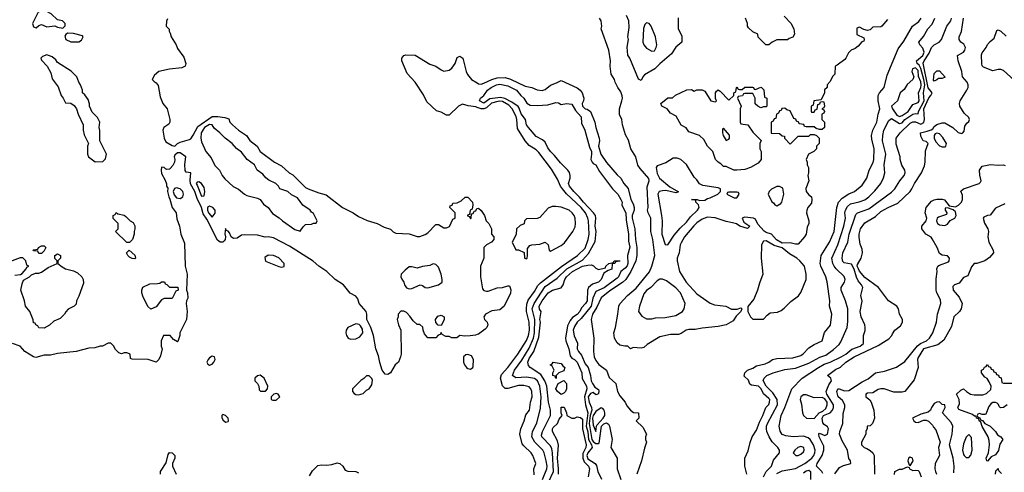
# Model space of a CAD drawing. Header units: inches. Extents: x 1793402 to 1900366, y 320852 to 470679.
# Tile 96 of 256: x 1866566 to 1873957, y 361025 to 364418. Entities that reach past the tile are written whole.
import ezdxf

# ---------------------------------------------------------------- set-up
doc = ezdxf.new("R2010")
doc.units = ezdxf.units.IN
doc.header["$MEASUREMENT"] = 0
doc.layers.add('B8366', color=7, linetype='Continuous')
doc.layers.add('B8376', color=7, linetype='Continuous')

msp = doc.modelspace()

# ---------------------------------------------------------------- linework, layer by layer
at = {"layer": 'B8366', "color": 4}
for points, elevation in [([(1866730, 364482), (1866705.4, 364474.6), (1866661, 364390), (1866670, 364364.7), (1866690, 364358), (1866710, 364374), (1866730, 364382), (1866770, 364364.7), (1866830, 364372), (1866850, 364362), (1866890, 364354), (1866907.3, 364372.7), (1866908, 364390), (1866886, 364410), (1866850, 364418), (1866802, 364462), (1866770, 364479)], 208), ([(1866923.6, 364316.4), (1866911.6, 364308.4), (1866905.4, 364294.6), (1866912, 364270), (1866950, 364251.3), (1867010, 364251), (1867030, 364264.7), (1867042, 364290), (1867036, 364296), (1866970, 364314)], 208), ([(1866770, 364154), (1866736.9, 364143.1), (1866724.7, 364130), (1866730, 364114), (1866772, 364070), (1866799.6, 364019.6), (1866810, 363974), (1866855.3, 363915.3), (1866876, 363850), (1866892, 363830), (1866910, 363794), (1866950, 363792), (1866974.4, 363774.4), (1866991.3, 363750), (1867004.7, 363710), (1867042, 363630), (1867042, 363590), (1867050, 363554), (1867082, 363490), (1867074, 363470), (1867074, 363410), (1867082, 363390), (1867132.7, 363352.7), (1867190, 363354), (1867210, 363374), (1867218, 363410), (1867166, 363510), (1867168.4, 363588.4), (1867162, 363610), (1867166, 363650), (1867150, 363686), (1867110, 363726), (1867088.9, 363768.9), (1867088.4, 363788.4), (1867079, 363819), (1867054.6, 363854.6), (1867038, 363870), (1867038, 363890), (1867022, 363930), (1867009.3, 363949.3), (1866995.3, 363990), (1866952.5, 364032.5), (1866850, 364098), (1866836.5, 364116.5), (1866810, 364139)], 208), ([(1867990, 363633), (1867954, 363610), (1867928.7, 363570), (1867925.5, 363530), (1867930, 363502), (1867962.8, 363430), (1868003.5, 363383.5), (1868030, 363324.7), (1868066, 363290), (1868086, 363250), (1868105.2, 363225.2), (1868167.5, 363167.5), (1868207.1, 363147.1), (1868252, 363110), (1868270, 363101), (1868350, 363081), (1868370.8, 363070.8), (1868395.3, 363035.3), (1868430.7, 363010.7), (1868464.5, 362964.5), (1868513.7, 362933.7), (1868538, 362910), (1868630, 362846), (1868670, 362832), (1868693.6, 362866.4), (1868710, 362882), (1868755.3, 362884.7), (1868770, 362892), (1868790, 362894), (1868798, 362910), (1868770, 362966), (1868755.3, 362975.3), (1868746, 362990), (1868690, 363028), (1868650, 363082), (1868606.3, 363106.3), (1868578, 363130), (1868518, 363150), (1868508.7, 363170), (1868488.7, 363190), (1868435.5, 363215.5), (1868412.5, 363232.5), (1868390, 363259), (1868349, 363290), (1868329.2, 363330), (1868273.2, 363370), (1868230, 363425.2), (1868193.4, 363453.4), (1868161.2, 363490), (1868109, 363530), (1868069, 363570), (1868025.1, 363605.1), (1868009.3, 363629.3)], 208), ([(1867743.4, 363156.6), (1867726.8, 363153.2), (1867717.3, 363130), (1867724.5, 363104.5), (1867741.7, 363081.7), (1867770, 363077.1), (1867790, 363091), (1867794.8, 363110), (1867790.7, 363130.7), (1867770, 363151.3)], 204), ([(1867910, 363203.6), (1867899.1, 363200.9), (1867889.1, 363190), (1867897.8, 363177.8), (1867930, 363096.3), (1867950, 363098), (1867955.6, 363130), (1867950, 363160.9), (1867930, 363191.1)], 208), ([(1867990, 363020.5), (1867975.5, 363010), (1867976, 362990), (1867983.6, 362970), (1868010, 362938.8), (1868032.5, 362967.5), (1868033.5, 362990), (1868016.2, 363010)], 208), ([(1867390, 362748), (1867368.9, 362748.9), (1867286, 362830), (1867306, 362850), (1867306, 362890), (1867268.4, 362928.4), (1867268, 362950), (1867282, 362958), (1867290, 362974), (1867302, 362962), (1867350, 362952), (1867363.6, 362943.6), (1867394, 362910), (1867416.9, 362896.9), (1867430, 362874), (1867431.1, 362851.1), (1867424.7, 362830), (1867424.7, 362810), (1867411.3, 362770)], 204), ([(1866710, 362666), (1866702, 362682), (1866670, 362686), (1866666, 362690), (1866670, 362694), (1866702, 362698), (1866706, 362710), (1866730, 362722), (1866750, 362722), (1866762, 362710), (1866750, 362686), (1866730, 362666)], 204), ([(1866750, 362106), (1866708.4, 362108.4), (1866702, 362122), (1866686, 362130), (1866682, 362142), (1866670, 362146), (1866667.3, 362167.3), (1866642, 362230), (1866608.7, 362270), (1866602, 362310), (1866575.3, 362390), (1866583.1, 362436.9), (1866595.3, 362464.7), (1866638, 362490), (1866654, 362506), (1866683.1, 362516.9), (1866710, 362518), (1866730, 362526), (1866780.2, 362559.8), (1866846, 362590), (1866846, 362610), (1866828.9, 362628.9), (1866828.7, 362650), (1866850, 362662), (1866872, 362650), (1866872, 362630), (1866852, 362610), (1866852, 362590), (1866884.5, 362564.5), (1866910, 362551.3), (1866970, 362534.8), (1866999.8, 362519.8), (1867031, 362490), (1867041, 362470), (1867043.6, 362443.6), (1867010, 362346), (1866992, 362310), (1866990, 362286), (1866974, 362270), (1866930, 362248), (1866911.1, 362228.9), (1866902, 362210), (1866870, 362178), (1866822, 362158), (1866790, 362128)], 204), ([(1867430, 362626), (1867410, 362628), (1867390, 362638), (1867378, 362650), (1867368, 362670), (1867388.4, 362691.6), (1867430, 362654), (1867434, 362630)], 204), ([(1868430, 362654), (1868405.1, 362634.9), (1868410, 362609.1), (1868510, 362567.8), (1868530, 362562.6), (1868550, 362568.8), (1868551.1, 362590), (1868510, 362634), (1868470, 362649.7)], 204), ([(1869670, 362588.7), (1869643.5, 362576.5), (1869590, 362569), (1869550, 362555.1), (1869510, 362566.3), (1869490, 362566), (1869458.4, 362541.6), (1869430.4, 362510), (1869427.3, 362490), (1869433.5, 362473.5), (1869450, 362450.7), (1869454.9, 362430), (1869470, 362408.8), (1869490, 362401.5), (1869510, 362402.3), (1869570.7, 362430.7), (1869590, 362426), (1869610, 362411), (1869630, 362407.7), (1869710, 362430.7), (1869736, 362450), (1869738, 362470), (1869729.4, 362510), (1869710, 362562), (1869690, 362584)], 208), ([(1867550, 362248), (1867528.4, 362268.4), (1867490, 362346), (1867482, 362370), (1867482, 362390), (1867490, 362412), (1867543.1, 362436.9), (1867600.4, 362439.6), (1867616.4, 362443.6), (1867630, 362454), (1867652.7, 362452.7), (1867658, 362438), (1867670, 362434), (1867690, 362414), (1867752.7, 362412.7), (1867754, 362390), (1867738, 362382), (1867711.1, 362328.9), (1867650, 362328), (1867630, 362318), (1867590, 362266)], 204), ([(1869730, 362126), (1869707.3, 362127.3), (1869688.4, 362148.4), (1869686, 362170), (1869704.7, 362195.3), (1869730, 362202), (1869752, 362190), (1869751.6, 362168.4)], 204), ([(1869090, 362137.4), (1869028.7, 362111.3), (1869017.2, 362090), (1869014, 362070), (1869018, 362050), (1869030.2, 362030.2), (1869050, 362022.3), (1869090, 362024.6), (1869119.8, 362040.2), (1869142.4, 362070), (1869138.5, 362098.5), (1869123.8, 362123.8), (1869113, 362133)], 204), ([(1868010, 361895.4), (1867990, 361884.2), (1867979.6, 361870), (1867970.3, 361850), (1867976.7, 361836.7), (1867990, 361827.9), (1868010, 361835.3), (1868023.1, 361850), (1868032.2, 361870), (1868029, 361890)], 204), ([(1869930, 361909.2), (1869914.8, 361905.2), (1869898, 361890), (1869898, 361850), (1869905.5, 361830), (1869920.5, 361810), (1869930, 361803.1), (1869950, 361799.5), (1869966.6, 361810), (1869970, 361818), (1869971.1, 361871.1), (1869957.2, 361897.2)], 204), ([(1868370, 361754), (1868350, 361748), (1868332, 361730), (1868332, 361710), (1868352, 361690), (1868362, 361670), (1868363.6, 361643.6), (1868372.7, 361632.7), (1868410, 361634), (1868426, 361650), (1868428, 361670), (1868402, 361730)], 204), ([(1869190, 361748), (1869170, 361748), (1869150, 361728), (1869125.4, 361714.6), (1869064.7, 361650), (1869064.7, 361630), (1869075.3, 361615.3), (1869090, 361607.3), (1869110, 361606.8), (1869143.1, 361616.9), (1869170, 361642), (1869190, 361652), (1869210, 361682), (1869214.8, 361714.8), (1869210, 361728)], 204), ([(1868490, 361615.3), (1868474, 361610), (1868454, 361590), (1868454, 361570), (1868464.7, 361564.7), (1868490, 361564.7), (1868518, 361590), (1868506, 361610)], 204), ([(1868090, 361459.5), (1868083.7, 361450), (1868083.6, 361436.4), (1868090, 361418), (1868110, 361402), (1868130, 361406.7), (1868133.3, 361410), (1868129.4, 361430), (1868110, 361451.6)], 204)]:
    msp.add_lwpolyline(points, close=True, dxfattribs=dict(at, elevation=elevation))
for points, elevation in [([(1867675.3, 364424.7), (1867667.3, 364407.3), (1867666, 364370), (1867688, 364348), (1867688, 364332), (1867696.4, 364316.4), (1867702, 364290), (1867739, 364230), (1867750, 364202), (1867797.5, 364137.5), (1867814, 364090), (1867808.7, 364070), (1867783.7, 364056.3), (1867690, 364048.5), (1867611.1, 364028.9), (1867578.3, 364001.7), (1867561.2, 363970), (1867574, 363954), (1867590, 363945.6), (1867604, 363924), (1867621, 363841), (1867640.5, 363790), (1867671.9, 363750), (1867692.8, 363670), (1867693.6, 363650), (1867685.6, 363634.4), (1867648.7, 363610), (1867639, 363590), (1867649.2, 363530), (1867662.9, 363502.9), (1867710, 363475.1), (1867730, 363469), (1867751, 363490), (1867770, 363500.9), (1867841.1, 363518.9), (1867850, 363524.5), (1867868.1, 363551.9), (1867902, 363618), (1868010, 363693.3), (1868052.9, 363692.9), (1868104.8, 363684.8), (1868134.6, 363674.6), (1868142, 363650), (1868162, 363630), (1868208.7, 363590), (1868269.1, 363549.1), (1868292.5, 363512.5), (1868348.7, 363470), (1868370, 363429), (1868479, 363350), (1868530, 363322.7), (1868589, 363270), (1868615.6, 363255.6), (1868710, 363161.2), (1868730, 363149.3), (1868810, 363121.2), (1868866.3, 363106.3), (1868988.7, 363010), (1869068, 362970), (1869110, 362942), (1869173.2, 362913.2), (1869250, 362889.2), (1869302, 362862), (1869348.9, 362848.9), (1869370, 362828), (1869390, 362818), (1869490, 362814), (1869550, 362794), (1869570, 362793.2), (1869610, 362807.3), (1869630, 362819.3), (1869690, 362882), (1869710, 362882), (1869750, 362858), (1869770, 362858), (1869791.3, 362868.7), (1869818, 362922), (1869834, 362930), (1869834, 362970), (1869794, 363010), (1869798, 363022), (1869812.7, 363027.3), (1869818, 363042), (1869850, 363046), (1869879.8, 363060.2), (1869910, 363088), (1869930, 363088), (1869966, 363050), (1869968, 363030), (1869962, 362998), (1869946, 362990), (1869942, 362958), (1869927.3, 362952.7), (1869927.3, 362947.3), (1869942, 362942), (1869950, 362926), (1869954, 362930), (1869958, 362962), (1869970, 362966), (1869978, 362982), (1869990, 362986), (1869998, 363002), (1870000, 363002.7)], 204), ([(1870000, 363761.1), (1869990, 363764.8), (1869932.4, 363772.4), (1869890, 363786), (1869860.5, 363770), (1869790, 363703.7), (1869777.5, 363702.5), (1869770, 363702), (1869730, 363724.2), (1869694, 363734), (1869622, 363802), (1869596.1, 363856.1), (1869533.2, 363950), (1869474.2, 364014.2), (1869434.5, 364110), (1869435.1, 364130), (1869449, 364150), (1869465.1, 364154.9), (1869533.2, 364153.2), (1869644.9, 364084.9), (1869690, 364070.4), (1869730, 364041.6), (1869750, 364032.7), (1869790, 364040.4), (1869810, 364054.9), (1869835.1, 364090), (1869850, 364134), (1869870, 364144), (1869892.7, 364130), (1869917.6, 364030), (1869927.7, 364007.8), (1869957.1, 363970), (1870000, 363944)], 196), ([(1870000, 362057), (1869987.3, 362052.7), (1869947.5, 362047.5), (1869906, 362046), (1869869.4, 362050.6), (1869847.3, 362032.7), (1869810, 362032), (1869790, 362042), (1869763.6, 362043.6), (1869738, 362058), (1869730, 362074), (1869722, 362058), (1869707.3, 362052.7), (1869690, 362034), (1869630, 362034), (1869603.6, 362063.6), (1869594, 362090), (1869592.7, 362112.7), (1869570, 362134), (1869550, 362134), (1869519.6, 362159.6), (1869495.3, 362195.3), (1869470, 362222), (1869450, 362232), (1869427.3, 362232.7), (1869406, 362210), (1869406, 362190), (1869398, 362170), (1869408, 362130), (1869428, 362090), (1869428.7, 361910), (1869424, 361890), (1869409, 361850), (1869384, 361830), (1869350, 361772), (1869330, 361758), (1869310, 361761), (1869286.8, 361790), (1869268, 361848), (1869258.4, 361898.4), (1869239.1, 361950), (1869221, 362050), (1869201, 362110), (1869171, 362170), (1869171, 362210), (1869166, 362230), (1869114.8, 362290), (1869104.9, 362324.9), (1869090, 362344.7), (1869047.3, 362367.3), (1868996, 362430), (1868934.8, 362470), (1868870, 362530.7), (1868810.5, 362570.5), (1868767.9, 362607.9), (1868590, 362720.7), (1868470, 362782.8), (1868430, 362790.8), (1868407.1, 362787.1), (1868350, 362802), (1868250, 362804.7), (1868230, 362802), (1868199, 362781), (1868170, 362778), (1868152, 362790), (1868139.8, 362819.8), (1868130, 362834), (1868118, 362838), (1868110, 362854), (1868106.6, 362813.4), (1868109.6, 362790), (1868107, 362770), (1868100.7, 362759.3), (1868090, 362750.6), (1868070, 362750.4), (1868050, 362764.2), (1867970, 362923.1), (1867943, 362963), (1867930.1, 363010.1), (1867898.3, 363078.3), (1867880.2, 363130), (1867847.6, 363187.6), (1867844.8, 363215.2), (1867851.3, 363270), (1867816, 363276), (1867807.5, 363287.5), (1867806.4, 363333.6), (1867814, 363390), (1867770, 363421), (1867750, 363421), (1867730, 363402), (1867725.2, 363390), (1867729.4, 363370), (1867727.3, 363350), (1867714.6, 363325.4), (1867696.3, 363303.7), (1867690, 363297.3), (1867670, 363296), (1867659.6, 363299.6), (1867650, 363311.3), (1867630, 363312), (1867628, 363290), (1867630, 363266), (1867656.4, 363216.4), (1867667.3, 363187.3), (1867668, 363170), (1867676.4, 363156.4), (1867675.3, 363130), (1867684, 363090), (1867693.2, 363073.2), (1867709, 363010), (1867739, 362970), (1867744.7, 362924.7), (1867764, 362870), (1867774, 362810), (1867803.1, 362743.1), (1867808.7, 362570), (1867822, 362510), (1867818, 362390), (1867826, 362370), (1867828, 362330), (1867818, 362310), (1867815.3, 362290), (1867822, 362230), (1867818, 362170), (1867768.9, 362071.1), (1867768.4, 362051.6), (1867753.6, 362006.4), (1867750, 362002), (1867719.6, 362019.6), (1867694, 362050), (1867646, 362050), (1867628, 362010), (1867628.4, 361971.6), (1867634, 361950), (1867622, 361898), (1867610, 361872), (1867590, 361852), (1867530, 361872), (1867410, 361874), (1867398, 361878), (1867394, 361910), (1867390, 361914), (1867370, 361922), (1867350, 361922), (1867330, 361914), (1867310, 361922), (1867285.4, 361945.4), (1867270, 361974), (1867250, 361992), (1867230, 361992), (1867188.4, 361971.6), (1867170, 361971.3), (1867130, 361958), (1867084.7, 361955.3), (1866990, 361931.3), (1866850, 361916), (1866796.5, 361903.5), (1866750, 361902.8), (1866686.4, 361886.4), (1866670, 361891.3), (1866604.7, 361930), (1866570, 361970.8), (1866511.3, 361991.3)], 204), ([(1866530, 362502), (1866571.6, 362508.4), (1866583.6, 362516.4), (1866614, 362550), (1866618, 362562), (1866634, 362570), (1866618, 362578), (1866611.6, 362611.6), (1866590, 362634), (1866570, 362632), (1866490, 362602)], 204), ([(1867622, 361010), (1867622, 361030), (1867664.7, 361095.3), (1867680.4, 361159.6), (1867690, 361174), (1867710, 361172), (1867731.3, 361150), (1867731.3, 361130), (1867712, 361090), (1867712, 361070), (1867741, 361010)], 196), ([(1868740.4, 360999.6), (1868763.1, 361036.9), (1868804.7, 361075.3), (1868830, 361081), (1868870, 361078.8), (1868910, 361082.8), (1868950, 361096), (1868970, 361091.3), (1868992, 361070), (1869010, 361042), (1869030, 361034), (1869090, 361032), (1869110, 361022)], 196)]:
    msp.add_lwpolyline(points, dxfattribs=dict(at, elevation=elevation))
at = {"layer": 'B8376', "color": 4}
for points, elevation in [([(1873080.2, 364419.8), (1873038, 364370), (1873030, 364364.7), (1872970, 364362), (1872950, 364342), (1872930, 364338), (1872903.6, 364343.6), (1872870, 364362), (1872850, 364354), (1872850, 364306), (1872902, 364282), (1872906, 364270), (1872902, 364258), (1872887.3, 364252.7), (1872860.4, 364219.6), (1872838, 364202), (1872808, 364190), (1872788, 364170), (1872768, 364130), (1872759, 364121), (1872703.1, 364076.9), (1872688, 364070), (1872686, 364010), (1872668.4, 363991.6), (1872650, 363954), (1872626, 363930), (1872626, 363910), (1872608.4, 363891.6), (1872608, 363870), (1872582, 363818), (1872526, 363810), (1872522, 363778), (1872506, 363770), (1872506, 363730), (1872510, 363726), (1872530, 363726), (1872538, 363742), (1872552.7, 363747.3), (1872558, 363782), (1872572.7, 363787.3), (1872578, 363802), (1872590, 363806), (1872602, 363802), (1872606, 363770), (1872602, 363758), (1872586, 363750), (1872602, 363742), (1872606, 363730), (1872602, 363718), (1872586, 363710), (1872586, 363670), (1872606, 363650), (1872606, 363610), (1872590, 363594), (1872570, 363594), (1872543.6, 363603.6), (1872530, 363614), (1872470, 363614), (1872458, 363618), (1872452.7, 363632.7), (1872418, 363638), (1872414, 363650), (1872398, 363658), (1872392, 363672), (1872378, 363678), (1872350, 363734), (1872323.6, 363743.6), (1872310, 363754), (1872287.3, 363752.7), (1872282, 363738), (1872270, 363734), (1872262, 363718), (1872246, 363710), (1872242, 363678), (1872230, 363674), (1872222, 363658), (1872206, 363650), (1872207.3, 363567.3), (1872270, 363566), (1872288.4, 363548.4), (1872306, 363546), (1872308, 363530), (1872350, 363486), (1872410, 363546), (1872490, 363546), (1872502, 363558), (1872530, 363558), (1872546, 363550), (1872566, 363530), (1872566, 363490), (1872546, 363470), (1872546, 363450), (1872526, 363430), (1872486, 363410), (1872468.7, 363370), (1872478, 363350), (1872478, 363330), (1872488, 363310), (1872488, 363270), (1872482, 363250), (1872489, 363210), (1872467.2, 363152.8), (1872469.3, 363130.7), (1872490, 363104), (1872508.7, 363090), (1872512.7, 363070), (1872510, 363042), (1872481.2, 363010), (1872475.1, 362990), (1872472.3, 362970), (1872489, 362910), (1872489, 362890), (1872478, 362862), (1872469.4, 362810), (1872458, 362790), (1872410, 362736.3), (1872390, 362734.4), (1872350, 362746), (1872290, 362743.8), (1872247.2, 362767.2), (1872210, 362810.6), (1872170, 362822.8), (1872153.2, 362833.2), (1872106, 362886), (1872090, 362922), (1872074, 362930), (1872010, 362938), (1871989.1, 362930.9), (1872001.2, 362901.2), (1872046, 362870), (1872030, 362854), (1871972, 362870), (1871946.6, 362886.6), (1871916.5, 362896.5), (1871870, 362904.6), (1871787.6, 362932.4), (1871730, 362938), (1871690, 362923), (1871650, 362894.9), (1871627.3, 362872.7), (1871556.2, 362790), (1871530, 362746), (1871523.6, 362730), (1871516.2, 362670), (1871502, 362630), (1871502, 362610), (1871518, 362530), (1871569.4, 362450), (1871650, 362362.7), (1871750, 362293.2), (1871780.9, 362280.9), (1871866, 362270), (1871910, 362248), (1871952, 362248), (1871978, 362258), (1871986, 362250), (1871978, 362230), (1871943.1, 362196.9), (1871920.4, 362159.6), (1871870, 362131.3), (1871810, 362118), (1871690, 362106.8), (1871635.3, 362095.3), (1871590, 362094.8), (1871568, 362090), (1871530, 362064.7), (1871510, 362058), (1871450, 362058.8), (1871370, 362040.7), (1871276.5, 361983.5), (1871250, 361961), (1871230, 361956), (1871170, 361961), (1871150, 361952), (1871130, 361972), (1871108.7, 361971.3), (1871070, 361978.8), (1871050, 361996), (1871030.5, 362030.5), (1871026, 362070), (1871038, 362110), (1871056.5, 362210), (1871062.6, 362270), (1871070, 362289.2), (1871128.2, 362350), (1871194.4, 362405.6), (1871292.7, 362527.2), (1871312.2, 362570), (1871333.1, 362650), (1871319.5, 362770), (1871303.7, 362830), (1871304.4, 362930), (1871284, 362970), (1871279.3, 362990), (1871283.7, 363010), (1871275.8, 363164.2), (1871290.7, 363210), (1871287.9, 363227.9), (1871222.3, 363302.3), (1871206.9, 363326.9), (1871190.4, 363390.4), (1871153.4, 363450), (1871135.3, 363515.3), (1871113.8, 363553.8), (1871090.4, 363630), (1871086.8, 363670), (1871068.3, 363708.3), (1871068.2, 363750), (1871086.4, 363810), (1871090.4, 363830), (1871088.1, 363848.1), (1871077.5, 363877.5), (1871056, 363910), (1871036, 363950), (1871031, 363970), (1871006.8, 364010), (1870998.8, 364070), (1871000.7, 364110), (1870987.3, 364190), (1870931.3, 364350), (1870936, 364370), (1870931.3, 364410), (1870918, 364430)], 204), ([(1871508.9, 364431.1), (1871508.7, 364350), (1871536.4, 364296.4), (1871535.3, 364250), (1871490, 364211), (1871458, 364162), (1871370, 364086.8), (1871334, 364050), (1871256.2, 364003.8), (1871244, 363990), (1871230, 363962), (1871210, 363972), (1871144.7, 364130), (1871131.1, 364151.1), (1871126.8, 364213.2), (1871136, 364270), (1871131.3, 364290), (1871141.4, 364358.6), (1871138, 364410), (1871120.7, 364450)], 208), ([(1872024, 361010), (1872008.4, 361071.6), (1872008.7, 361130), (1872034.6, 361185.4), (1872049, 361249), (1872065.1, 361290), (1872097.8, 361342.2), (1872118.9, 361401.1), (1872145.2, 361450), (1872168, 361510), (1872190, 361534), (1872194, 361550), (1872196, 361570), (1872190, 361579), (1872150, 361612.7), (1872131.1, 361650), (1872111.2, 361670), (1872058, 361678), (1872046.3, 361686.3), (1872035.5, 361715.5), (1872005.2, 361745.2), (1872008.7, 361770), (1872028, 361790), (1872070, 361804.9), (1872097, 361823), (1872160.9, 361839.1), (1872189.4, 361850.6), (1872218, 361870), (1872250, 361878), (1872370, 361883.8), (1872430, 361900.5), (1872447.7, 361912.3), (1872490, 361957.3), (1872530, 361984), (1872589.1, 362010.9), (1872606.8, 362073.2), (1872651.4, 362128.6), (1872662, 362210), (1872645.1, 362270), (1872647, 362310), (1872626.6, 362453.4), (1872617.6, 362490), (1872579.5, 362570), (1872575.1, 362590), (1872582.9, 362650), (1872645.6, 362750), (1872679.1, 362830), (1872698.9, 363010), (1872713, 363050), (1872739.5, 363080.5), (1872790, 363112), (1872832.7, 363130), (1872890, 363177.3), (1872924.5, 363230), (1872942.7, 363290), (1872972.7, 363347.3), (1872977.6, 363370), (1872979.6, 363450), (1872962.3, 363522.2), (1872960.5, 363550), (1872969.7, 363590.3), (1872998.9, 363650), (1873009.6, 363710), (1873022, 363750), (1873009.4, 363810), (1873009.4, 363850), (1873019.3, 363870), (1873055.8, 363910), (1873076.9, 364003.1), (1873160.7, 364199.3), (1873203.8, 364256.2), (1873267.3, 364370), (1873314.2, 364405.8), (1873334, 364430)], 196), ([(1872303.4, 364443.4), (1872358, 364390), (1872366, 364366), (1872378, 364350), (1872382, 364310), (1872370, 364288), (1872342, 364278), (1872330, 364266), (1872250, 364266), (1872214, 364250), (1872190, 364228.7), (1872166, 364230), (1872110, 364286), (1872106, 364310), (1872068.4, 364328.4), (1872036.4, 364356.4), (1872028, 364370), (1872028.7, 364390), (1872015.3, 364430)], 204), ([(1872149.7, 360990), (1872169.7, 361030.3), (1872209.4, 361070), (1872223.7, 361116.3), (1872268.9, 361171.1), (1872269, 361190), (1872257.2, 361210), (1872214.2, 361254.2), (1872191.8, 361290), (1872174.5, 361330), (1872171.9, 361351.9), (1872171.8, 361370), (1872179.7, 361390), (1872254, 361530), (1872250.9, 361570), (1872219.9, 361619.9), (1872169.7, 361670), (1872146, 361714), (1872154, 361730), (1872175.3, 361750), (1872222, 361770), (1872310, 361795.8), (1872390, 361805.5), (1872490, 361842.4), (1872572.6, 361887.4), (1872616.9, 361903.1), (1872674.8, 361945.3), (1872716.2, 361983.8), (1872730, 362002.8), (1872778, 362110), (1872783.2, 362156.8), (1872782.7, 362250), (1872764.5, 362310), (1872732.3, 362390), (1872732.3, 362410), (1872758.4, 362450), (1872761.6, 362470), (1872753.7, 362493.7), (1872694.5, 362550), (1872679.5, 362570), (1872669.5, 362590), (1872662.9, 362630), (1872706.6, 362730), (1872751.6, 362870), (1872763.6, 362930), (1872758.7, 362970), (1872763.6, 362990), (1872781.1, 363018.9), (1872803, 363037), (1872867.5, 363052.5), (1872910, 363068), (1872941.2, 363090), (1872985.4, 363134.6), (1873029.3, 363190), (1873050, 363232), (1873061.2, 363270), (1873055.1, 363330), (1873066.6, 363410), (1873043.7, 363510), (1873045.2, 363550), (1873052.3, 363590), (1873090, 363662.8), (1873110, 363677.1), (1873170, 363638.9), (1873190, 363645.3), (1873211.5, 363670), (1873270, 363708.8), (1873294, 363714), (1873310, 363711.3), (1873314, 363730), (1873355.2, 363810), (1873350.8, 363870), (1873359.4, 363930), (1873353.6, 363970), (1873330, 364053), (1873317.4, 364077.4), (1873302.4, 364090), (1873296.9, 364110), (1873346, 364150), (1873354.8, 364174.8), (1873345.2, 364205.2), (1873324, 364230), (1873315.3, 364250), (1873350, 364291.3), (1873382.7, 364350), (1873414.3, 364385.7), (1873434.5, 364430)], 192), ([(1872250, 361015.5), (1872290, 361037.3), (1872390, 361052.7), (1872459.5, 361090), (1872511.6, 361130), (1872527.8, 361150), (1872534.7, 361170), (1872538, 361190), (1872524.7, 361230), (1872499.6, 361270), (1872483.7, 361283.7), (1872450, 361296.3), (1872371.9, 361291.9), (1872317.5, 361297.5), (1872290, 361309.2), (1872274.2, 361334.2), (1872267, 361370), (1872282, 361450), (1872309.7, 361510.4), (1872361.2, 361650), (1872439, 361730), (1872562.7, 361810), (1872604.8, 361835.2), (1872650, 361850.3), (1872732.3, 361890), (1872766.6, 361910), (1872811.2, 361948.8), (1872874, 361970), (1872899.3, 361990), (1872901.2, 362050), (1872912.7, 362087.3), (1872913.2, 362110), (1872909.2, 362130), (1872882.7, 362190), (1872876, 362230), (1872889.3, 362309.3), (1872879, 362350), (1872894, 362410), (1872886, 362430), (1872860.9, 362460.9), (1872846.8, 362486.8), (1872830, 362547.3), (1872810, 362584.7), (1872755.3, 362595.3), (1872745.9, 362605.9), (1872740.5, 362630), (1872744.7, 362670), (1872783.5, 362750), (1872793, 362810), (1872842.3, 362957.7), (1872854, 362970), (1872940.4, 362999.6), (1873110, 363124.9), (1873135.1, 363150), (1873172, 363210), (1873204.5, 363250), (1873212, 363270), (1873209.3, 363290), (1873187.5, 363327.5), (1873175.1, 363370), (1873175.1, 363390), (1873146.2, 363486.2), (1873144.5, 363530), (1873175.1, 363570), (1873250, 363642.3), (1873270, 363651.5), (1873290, 363651.3), (1873330, 363636.1), (1873353.4, 363646.6), (1873356.8, 363670), (1873353.8, 363750), (1873390, 363832.7), (1873405.6, 363850), (1873415.1, 363870), (1873386.4, 363906.4), (1873348.2, 364091.8), (1873354.8, 364110), (1873393.9, 364166.1), (1873411.2, 364208.8), (1873430, 364230.6), (1873469, 364250), (1873486, 364270), (1873526, 364370), (1873556, 364410), (1873561.2, 364430)], 188), ([(1872595.6, 361015.6), (1872588.2, 361030), (1872546.6, 361070), (1872551.5, 361090), (1872589.7, 361150), (1872603, 361190), (1872601.3, 361221.3), (1872566.6, 361290), (1872564, 361310), (1872570, 361318), (1872610, 361301), (1872630, 361311.3), (1872636.9, 361350), (1872630, 361366), (1872603.9, 361383.9), (1872595.9, 361395.9), (1872588.9, 361430), (1872600.5, 361450), (1872649.8, 361470.2), (1872667.8, 361490), (1872676, 361510), (1872676, 361530), (1872624.5, 361610), (1872618.8, 361630), (1872638.7, 361681.3), (1872659.5, 361710), (1872655.3, 361730), (1872629, 361750), (1872690, 361796.3), (1872727.2, 361812.8), (1872766.6, 361850), (1872830, 361890.3), (1873010, 361975.8), (1873090, 362025.5), (1873112.7, 362050), (1873116.5, 362063.5), (1873135.3, 362090), (1873178, 362122), (1873192.7, 362150), (1873192.7, 362170), (1873169.4, 362210), (1873162, 362250), (1873149.7, 362269.7), (1873088.7, 362310), (1873011.4, 362411.4), (1872910, 362485.1), (1872870, 362531.8), (1872861.4, 362550), (1872853.3, 362570), (1872856.1, 362583.9), (1872882, 362630), (1872892, 362670), (1872890, 362698), (1872876, 362736), (1872867.6, 362787.6), (1872867.6, 362810), (1872876.2, 362850), (1872910, 362895.5), (1872990, 362943.8), (1873030, 362979.1), (1873084, 363010), (1873157.4, 363042.6), (1873249.6, 363130.4), (1873263.7, 363150), (1873282.7, 363190), (1873336, 363270), (1873358.6, 363321.4), (1873364, 363350), (1873364.7, 363435.3), (1873386, 363490), (1873370, 363506), (1873348, 363510), (1873330, 363546), (1873328.7, 363570), (1873378.4, 363581.6), (1873406.8, 363593.2), (1873419.3, 363600.7), (1873430, 363618), (1873450, 363631.3), (1873490, 363644.7), (1873510, 363644.7), (1873570.9, 363610.9), (1873610, 363572), (1873634.6, 363565.4), (1873646, 363570), (1873656.4, 363583.6), (1873660.4, 363619.6), (1873676.4, 363643.6), (1873690, 363654), (1873695.3, 363670), (1873690, 363686), (1873656.4, 363716.4), (1873624, 363770), (1873621.2, 363790), (1873625.2, 363810), (1873675.8, 363890), (1873685.4, 363910), (1873686.6, 363930), (1873677, 363950), (1873644, 363990), (1873639.3, 364030), (1873609.4, 364109.4), (1873605.2, 364150), (1873650, 364174.4), (1873660.4, 364190), (1873664.8, 364210), (1873654.1, 364234.1), (1873629.4, 364250), (1873618, 364270), (1873619.3, 364290), (1873635.1, 364330), (1873649.5, 364430)], 184), ([(1874030, 363964.7), (1873950, 364037.7), (1873930, 364045.3), (1873910, 364045.7), (1873870, 364034), (1873801.1, 364061.1), (1873791.5, 364071.5), (1873787.6, 364087.6), (1873785.1, 364154.9), (1873790, 364171), (1873821.2, 364210), (1873830, 364231), (1873850, 364254.8), (1873880.2, 364279.8), (1873902, 364338), (1873910, 364342), (1873931.6, 364331.6), (1873970, 364294)], 176), ([(1870000, 363944), (1870010, 363938), (1870030, 363936), (1870050, 363941.7), (1870110, 363970.3), (1870150, 363982.8), (1870210, 363984.9), (1870250, 363971.7), (1870359.9, 363919.9), (1870410.8, 363910), (1870450, 363892.4), (1870488, 363888), (1870510, 363895.5), (1870550, 363927.7), (1870595.6, 363944.4), (1870630, 363962.8), (1870750, 363906.4), (1870774, 363890), (1870788, 363870), (1870799.3, 363830), (1870798, 363810), (1870787.2, 363790), (1870790.7, 363770), (1870810, 363750.7), (1870826.4, 363746.4), (1870850.4, 363730.4), (1870884, 363650), (1870890.6, 363610.6), (1870916, 363530), (1870918, 363510), (1870911, 363470), (1870928.7, 363410), (1870970, 363346.8), (1871050, 363256), (1871078.8, 363230), (1871102, 363190), (1871133.4, 363153.4), (1871153.4, 363070), (1871170, 363037.3), (1871177.3, 363010), (1871178.9, 362990), (1871164.2, 362950), (1871164, 362930), (1871182.7, 362850), (1871187.9, 362770), (1871198.2, 362710), (1871197.4, 362650), (1871190.3, 362610), (1871154.6, 362530), (1871114.9, 362470), (1871090, 362446.9), (1870995.3, 362384.7), (1870930, 362332.3), (1870898, 362262), (1870866.7, 362210), (1870855.5, 362170), (1870874.9, 362030), (1870873, 361930), (1870879.1, 361890), (1870890, 361862.8), (1870912.8, 361832.8), (1870970, 361790.8), (1870990, 361736), (1871041, 361690), (1871054, 361630), (1871070, 361598), (1871110.6, 361550.6), (1871124.5, 361524.5), (1871150, 361492), (1871172.7, 361472.7), (1871212, 361470), (1871214, 361430), (1871194, 361410), (1871243.6, 361363.6), (1871271.1, 361311.1), (1871264.7, 361290), (1871264.7, 361270), (1871271.3, 361250), (1871254.8, 361205.2), (1871234, 361110), (1871198.8, 361010)], 196), ([(1870489.7, 360970), (1870522, 361050), (1870525.1, 361070), (1870518.9, 361110), (1870501.6, 361170), (1870491.6, 361190), (1870431.6, 361250), (1870409.6, 361290), (1870414, 361330), (1870446.5, 361393.5), (1870474.5, 361505.5), (1870479.7, 361590), (1870471, 361670), (1870453, 361710), (1870430, 361729.6), (1870370, 361739.6), (1870290, 361733.6), (1870264.5, 361750), (1870280.5, 361790), (1870334.5, 361865.5), (1870390, 361954.9), (1870422.4, 362030), (1870429.8, 362070.2), (1870432.4, 362170), (1870413.3, 362250), (1870427.3, 362290), (1870510, 362418), (1870600, 362480), (1870673, 362550), (1870790, 362614.6), (1870835.8, 362664.2), (1870884.4, 362755.6), (1870893.5, 362830), (1870885.1, 362870), (1870891.2, 362930), (1870887.8, 362950), (1870873.6, 362970), (1870796.9, 363050), (1870768.7, 363088.7), (1870725.1, 363130), (1870694, 363170), (1870686, 363190), (1870697.2, 363230), (1870697.2, 363250), (1870692.3, 363272.3), (1870681.2, 363290), (1870624.8, 363344.8), (1870580.5, 363400.5), (1870549.6, 363430), (1870530, 363458), (1870510, 363500.7), (1870490, 363518.7), (1870441.5, 363541.5), (1870384.2, 363610), (1870369.6, 363630), (1870362.7, 363670), (1870330, 363712.3), (1870315.1, 363755), (1870306.5, 363766.5), (1870260.7, 363800.7), (1870206.7, 363826.7), (1870175.8, 363835.8), (1870095.5, 363824.5), (1870050, 363793.2), (1870018, 363810), (1870026, 363830), (1870050, 363850.8), (1870078.4, 363890), (1870103.7, 363910), (1870145.2, 363930), (1870170, 363934.3), (1870230, 363923.1), (1870295.5, 363890), (1870328.8, 363848.8), (1870350.3, 363830.3), (1870372.8, 363792.8), (1870397.7, 363777.8), (1870450, 363775.5), (1870530, 363780.7), (1870590, 363797.3), (1870610, 363796), (1870630, 363782), (1870669.4, 363790.6), (1870710, 363786), (1870738.4, 363738.4), (1870779.3, 363690), (1870783.4, 363643.4), (1870808.4, 363590), (1870843.4, 363463.4), (1870857.6, 363430), (1870859.3, 363410), (1870853.4, 363370), (1870862, 363350), (1870870, 363340.7), (1870890.8, 363330), (1870919.3, 363279.3), (1870954.9, 363230), (1871015.5, 363150), (1871054.9, 363110), (1871079.3, 363070), (1871088, 363050), (1871086, 363030), (1871092.4, 363012.4), (1871116.5, 362970), (1871118.2, 362918.2), (1871135.6, 362810), (1871136.9, 362756.9), (1871146, 362714), (1871128.9, 362651.1), (1871131.3, 362590), (1871125.8, 362574.2), (1871110, 362554.3), (1871077.6, 362530), (1871061.3, 362490), (1871050, 362479.7), (1870952.3, 362407.7), (1870890, 362379.6), (1870869.3, 362330.7), (1870854.4, 362270), (1870780.7, 362179.3), (1870750.6, 362150), (1870730, 362119.3), (1870719.5, 362090), (1870728.5, 362048.5), (1870752.7, 361992.7), (1870750.7, 361950), (1870760.7, 361930), (1870782.9, 361902.9), (1870810, 361837.3), (1870832.2, 361810), (1870850.6, 361750), (1870854.8, 361710), (1870864.9, 361690), (1870883, 361663), (1870910, 361644.7), (1870913.8, 361633.8), (1870910, 361615.3), (1870904.7, 361610), (1870890, 361606.6), (1870870, 361622.7), (1870850, 361616.3), (1870834.2, 361590), (1870841.3, 361550), (1870857.7, 361510), (1870860.6, 361490), (1870848.8, 361451.2), (1870840.1, 361390), (1870859.5, 361270), (1870870, 361255), (1870890, 361240.7), (1870910, 361240.5), (1870915.2, 361244.8), (1870932.4, 361370), (1870950, 361388.9), (1870970, 361394.9), (1870984.9, 361384.9), (1870994.4, 361370), (1871013, 361270), (1871004, 361210), (1871050.3, 361130.3), (1871050.7, 361050), (1871078, 360970)], 192), ([(1870426.8, 361006.8), (1870425.2, 361050), (1870439, 361090), (1870418, 361150), (1870406, 361170), (1870350, 361222.7), (1870338.7, 361238.7), (1870319.7, 361310), (1870327, 361350), (1870352, 361410), (1870365.1, 361454.9), (1870392, 361490), (1870400.7, 361550), (1870411.6, 361590), (1870409.4, 361630), (1870402.7, 361650), (1870390, 361665.2), (1870350, 361675.6), (1870310, 361676.9), (1870230, 361654), (1870210, 361653.2), (1870190, 361674), (1870174, 361730), (1870182.3, 361757.8), (1870230, 361810.4), (1870306, 361910), (1870370, 362013), (1870386, 362050), (1870392.8, 362090), (1870390.9, 362150), (1870370.9, 362230), (1870369.7, 362250), (1870373.2, 362286.8), (1870383.7, 362316.3), (1870430, 362380.7), (1870454.2, 362425.8), (1870474.4, 362445.6), (1870632.3, 362567.7), (1870751.8, 362650), (1870810, 362704.9), (1870832.6, 362770), (1870839.7, 362810), (1870836.4, 362910), (1870831.1, 362930), (1870812.3, 362970), (1870779.8, 363010), (1870670, 363112.8), (1870640.9, 363150), (1870626, 363170), (1870602.3, 363222.2), (1870557, 363297), (1870462.3, 363422.2), (1870442.4, 363442.4), (1870390, 363476.3), (1870359.7, 363510), (1870301.8, 363601.8), (1870297.8, 363670), (1870292, 363692), (1870263.5, 363750), (1870238.3, 363778.3), (1870190, 363803.8), (1870170, 363808.1), (1870154, 363806), (1870108.1, 363791.9), (1870070, 363757.4), (1870050, 363748.9), (1870030, 363749.8), (1870000, 363761.1)], 196), ([(1872685.8, 361014.2), (1872719.7, 361060.3), (1872750, 361076.3), (1872806, 361090), (1872802, 361110), (1872789.4, 361129.4), (1872779.5, 361190), (1872740, 361260), (1872720.3, 361310), (1872721.5, 361330), (1872746, 361390), (1872746.7, 361466.7), (1872760.5, 361510), (1872759.7, 361530), (1872742.2, 361562.2), (1872709.8, 361590), (1872700.5, 361630), (1872706.6, 361650), (1872718, 361650), (1872756.1, 361636.1), (1872790, 361638.6), (1872890, 361702.8), (1872934.7, 361725.3), (1872989.5, 361770), (1873057.7, 361782.3), (1873146.6, 361813.4), (1873210, 361854.8), (1873305.7, 361974.3), (1873328.5, 361991.6), (1873374, 362010), (1873396.2, 362030), (1873419.3, 362070), (1873449.2, 362150), (1873456.2, 362210), (1873481.6, 362290), (1873478.6, 362318.6), (1873449.3, 362370), (1873445.2, 362390), (1873444.4, 362475.6), (1873452.3, 362530), (1873449.4, 362550), (1873459, 362570), (1873470, 362578.8), (1873537, 362603), (1873544, 362610), (1873546, 362630), (1873530, 362649.2), (1873490, 362652.3), (1873470, 362665.2), (1873452.3, 362710), (1873416.6, 362776.6), (1873407.6, 362787.6), (1873369, 362810), (1873339, 362850), (1873339, 362870), (1873369.3, 362910), (1873376, 362930), (1873362, 362970), (1873370, 363010.7), (1873410, 363057.1), (1873430, 363068), (1873450, 363072.2), (1873490, 363072.7), (1873507.5, 363067.5), (1873542, 363022), (1873590, 363015.8), (1873612.9, 363027.1), (1873635.1, 363050), (1873643, 363070), (1873643.7, 363103.7), (1873630, 363132), (1873650, 363151.3), (1873769.1, 363190.9), (1873779.3, 363200.7), (1873784, 363210), (1873773, 363253), (1873771.5, 363290), (1873790, 363319.3), (1873852.8, 363332.8), (1873910, 363327.7), (1873950, 363330.6), (1873964.5, 363324.5)], 176), ([(1870000, 363002.7), (1870010, 363006), (1870030, 362988), (1870054, 362950), (1870068, 362910), (1870088, 362890), (1870108, 362850), (1870108, 362810), (1870126, 362790), (1870126, 362770), (1870108, 362750), (1870069.1, 362730.9), (1870049, 362710), (1870049, 362630), (1870024, 362570), (1870024, 362490), (1870040.4, 362400.4), (1870050, 362388), (1870070, 362382), (1870083.1, 362383.1), (1870150, 362409.2), (1870190, 362409.6), (1870230, 362424), (1870242, 362422), (1870252.4, 362392.4), (1870250.9, 362369.1), (1870201.6, 362270), (1870170, 362243.8), (1870110, 362234.9), (1870061.2, 362210), (1870049.2, 362190), (1870055.1, 362170), (1870075.1, 362150), (1870079.7, 362130), (1870071.5, 362110), (1870061, 362099), (1870010, 362060.5), (1870000, 362057)], 204), ([(1873962, 363038), (1873890, 363004.7), (1873850, 362952), (1873830, 362951.3), (1873803.1, 362936.9), (1873798, 362930), (1873808.4, 362891.6), (1873834, 362850), (1873837.2, 362830), (1873833.2, 362790), (1873841.2, 362750), (1873874, 362690), (1873875.3, 362670), (1873844.7, 362635.3), (1873810, 362611.3), (1873750, 362591.3), (1873730, 362591), (1873710, 362564.7), (1873682, 362498), (1873650, 362484.7), (1873617.4, 362442.6), (1873582, 362430), (1873570, 362418), (1873572, 362390), (1873618, 362338), (1873641.6, 362290), (1873632.4, 362250), (1873621.1, 362230), (1873577.2, 362190), (1873561.5, 362118.5), (1873503.6, 362016.4), (1873458, 361982), (1873349.7, 361950), (1873310, 361884.7), (1873306, 361870), (1873309.5, 361810), (1873281.2, 361718.8), (1873210, 361631.3), (1873190, 361626.8), (1873126.8, 361626.8), (1873054, 361650), (1873030, 361650.8), (1873010, 361644.7), (1872970, 361622), (1872930, 361618), (1872918, 361610), (1872918, 361590), (1872948.4, 361568.4), (1872958, 361550), (1872978, 361490), (1872982, 361430), (1872968.4, 361391.6), (1872950, 361374), (1872928, 361370), (1872927.3, 361352.7), (1872918, 361330), (1872918, 361310), (1872886, 361250), (1872886, 361230), (1872906, 361210), (1872924.7, 361204.7), (1872950, 361189), (1872969, 361170), (1872979, 361150), (1872982, 361010)], 172), ([(1870535.8, 360950), (1870572.8, 361030), (1870566, 361170), (1870560.4, 361200.4), (1870550, 361223.7), (1870485.1, 361290), (1870483.9, 361303.9), (1870489.6, 361330), (1870549.6, 361450.4), (1870549.7, 361490), (1870536.4, 361550), (1870521.7, 361670), (1870508.4, 361710), (1870478.1, 361758.2), (1870397, 361810), (1870385.6, 361825.6), (1870379.7, 361850), (1870390, 361879.3), (1870425.3, 361930), (1870462.5, 362037.5), (1870474, 362150), (1870469.8, 362170.2), (1870479.6, 362230), (1870468.6, 362248.6), (1870466, 362270), (1870487.1, 362310), (1870531.8, 362370), (1870565.2, 362390), (1870631.2, 362408.8), (1870645.1, 362430), (1870657.4, 362470), (1870670, 362490.3), (1870714.5, 362530), (1870790, 362570.2), (1870830, 362578.7), (1870859.3, 362579.3), (1870873.7, 362573.7), (1870890, 362556), (1870910, 362544.7), (1870962, 362558), (1870966, 362570), (1870988.9, 362591.1), (1871022, 362598), (1871028.4, 362611.6), (1871070, 362611.3), (1871070, 362608), (1871038, 362602), (1871034, 362590), (1871012.7, 362587.3), (1871010, 362548.7), (1870982, 362538), (1870950, 362518), (1870931, 362470), (1870911, 362450), (1870864.9, 362435.1), (1870835.8, 362410), (1870828.5, 362390), (1870824.6, 362310), (1870813.4, 362290), (1870782.6, 362257.4), (1870770, 362229.7), (1870750, 362208.5), (1870714.8, 362185.2), (1870696.9, 362163.1), (1870677.4, 362122.6), (1870661.7, 362030), (1870664.2, 362010), (1870687.7, 361950), (1870698, 361898), (1870710, 361881.6), (1870730.2, 361870.2), (1870750.2, 361850.2), (1870785.2, 361770), (1870788.4, 361728.4), (1870820.2, 361670), (1870823.8, 361650), (1870806.2, 361590), (1870813.7, 361530), (1870831.3, 361471.3), (1870817.9, 361370), (1870830, 361327.3), (1870835.7, 361270), (1870858.4, 361230), (1870862.7, 361210), (1870831.3, 361170), (1870822.5, 361150), (1870830, 361125.8), (1870884.4, 361090), (1870895.8, 361075.8), (1870905.7, 361030), (1870933.5, 360973.5)], 188), ([(1873978, 361530), (1873952, 361510), (1873928.7, 361508.7), (1873918, 361518), (1873914, 361534), (1873903.1, 361543.1), (1873890, 361548.7), (1873870, 361548.7), (1873858, 361542), (1873842, 361518), (1873818, 361462), (1873810, 361458), (1873790, 361458), (1873770, 361466), (1873758, 361462), (1873754, 361450), (1873758, 361438), (1873772.7, 361432.7), (1873778, 361418), (1873792.7, 361412.7), (1873811.6, 361391.6), (1873850, 361371.3), (1873890, 361331), (1873906.8, 361306.8), (1873932, 361290), (1873944.7, 361270), (1873923, 361237), (1873912.2, 361187.8), (1873896.8, 361163.2), (1873890, 361155.3), (1873859.6, 361140.4), (1873830, 361108), (1873826, 361110), (1873822, 361130), (1873838, 361170), (1873845.2, 361230), (1873844, 361264), (1873835.3, 361290), (1873790, 361368.7), (1873782, 361402), (1873768, 361410), (1873766, 361426), (1873748, 361430), (1873746, 361446), (1873734, 361446), (1873719, 361459), (1873616.4, 361496.4), (1873608, 361510), (1873620.4, 361539.6), (1873619, 361570), (1873598, 361610), (1873630, 361642), (1873650, 361652), (1873672, 361630), (1873702, 361610), (1873730, 361604.7), (1873794.6, 361605.4), (1873823.1, 361616.9), (1873855.3, 361644.7), (1873858, 361670), (1873844, 361704), (1873828.9, 361728.9), (1873810, 361738), (1873786, 361770), (1873786, 361790), (1873802, 361798), (1873807.3, 361812.7), (1873822, 361818), (1873830, 361834), (1873838, 361818), (1873852.7, 361812.7), (1873858, 361798), (1873872.7, 361792.7), (1873878, 361778), (1873892.7, 361772.7), (1873898, 361758), (1873912.7, 361752.7), (1873918, 361738), (1873932.7, 361732.7), (1873938, 361698), (1873950, 361694), (1874012.7, 361692.7)], 168), ([(1873578, 361022), (1873581, 361070), (1873573, 361130), (1873544.7, 361230), (1873566, 361310), (1873570.6, 361370), (1873557.5, 361397.5), (1873494, 361470), (1873512, 361510), (1873511.6, 361531.6), (1873490, 361534), (1873470, 361554), (1873450, 361552), (1873430, 361542), (1873410, 361512), (1873402, 361490), (1873385.2, 361474.8), (1873330, 361461), (1873268.7, 361430), (1873278, 361410), (1873290, 361402), (1873310, 361398), (1873350, 361415.3), (1873370, 361415.3), (1873388.9, 361408.9), (1873419, 361379), (1873424.7, 361364.7), (1873443.1, 361343.1), (1873475.3, 361250), (1873463.7, 361210), (1873469.3, 361150), (1873438, 361090), (1873435.1, 361050), (1873439.3, 361030), (1873449.2, 361010)], 168), ([(1870609.8, 361010.2), (1870610.8, 361050), (1870601.8, 361130), (1870609.7, 361229.7), (1870602.3, 361262.2), (1870564.7, 361330), (1870564.7, 361350), (1870570, 361360.7), (1870602.7, 361390), (1870616.6, 361423.4), (1870638, 361450), (1870629.3, 361469.3), (1870630, 361514), (1870652.7, 361512.7), (1870671.6, 361471.6), (1870674, 361450), (1870711.6, 361431.6), (1870730, 361431.3), (1870750, 361441), (1870776.3, 361436.3), (1870790, 361424.7), (1870791.1, 361350), (1870817.7, 361230), (1870814.3, 361210), (1870793.9, 361166.2), (1870792, 361130), (1870804, 361104), (1870836.5, 361070), (1870842.6, 361050), (1870834, 360990)], 184), ([(1872450, 361021.6), (1872470, 361036.4), (1872490, 361042), (1872502, 361030), (1872502.3, 360970)], 184), ([(1873132, 361008), (1873134, 361030), (1873170, 361048), (1873190, 361048), (1873230, 361066), (1873242, 361062), (1873246, 361050), (1873270, 361038), (1873290, 361042), (1873310, 361039), (1873319, 361030), (1873332.3, 360990)], 172), ([(1873936, 361016), (1873916.9, 361036.9), (1873910, 361054), (1873890, 361034), (1873888.7, 361010)], 168)]:
    msp.add_lwpolyline(points, dxfattribs=dict(at, elevation=elevation))
for points, elevation in [([(1871270, 364394), (1871258.8, 364381.2), (1871248, 364352), (1871244.4, 364250), (1871250.5, 364230), (1871270, 364204.9), (1871310, 364182), (1871330, 364184.7), (1871344, 364210), (1871349.2, 364230), (1871338, 364290), (1871305.2, 364370), (1871290, 364389)], 212), ([(1873290, 364056.1), (1873266.7, 364050), (1873263.1, 364030), (1873278, 363990), (1873270.7, 363970), (1873228.4, 363931.6), (1873204.9, 363895.1), (1873175.5, 363870), (1873154.9, 363810), (1873110.6, 363770), (1873118.4, 363750), (1873150, 363702.6), (1873170, 363692.6), (1873190, 363699.7), (1873235.3, 363730), (1873270, 363781.3), (1873310, 363798), (1873318, 363810), (1873311.9, 363870), (1873330, 363911), (1873332.9, 363930), (1873330, 363952.7), (1873312.7, 363992.7), (1873310, 364036.2)], 196), ([(1873430, 363958), (1873425.6, 363965.6), (1873430, 364014), (1873450, 364034), (1873470, 364034), (1873512, 363988), (1873490, 363978), (1873463.6, 363976.4), (1873450, 363968)], 184), ([(1871970, 363894), (1871990, 363894), (1872008, 363912), (1872067.3, 363912.7), (1872074, 363910), (1872078, 363898), (1872090, 363894), (1872128.4, 363911.6), (1872134, 363910), (1872151.6, 363891.6), (1872158, 363838), (1872174, 363830), (1872174, 363770), (1872170, 363766), (1872150, 363766), (1872130, 363758), (1872106, 363770), (1872087.3, 363787.3), (1872086, 363830), (1872070, 363866), (1872010, 363866), (1871998, 363862), (1871991.6, 363848.4), (1871958, 363842), (1871954, 363830), (1871982, 363770), (1871974, 363750), (1871974, 363650), (1871978, 363638), (1872032, 363630), (1872070, 363574), (1872131.6, 363511.6), (1872122, 363490), (1872122, 363450), (1872132, 363430), (1872131, 363370), (1872110, 363342), (1872052, 363310), (1872010, 363296), (1871950, 363289.2), (1871926, 363290), (1871870, 363318), (1871850, 363318), (1871830, 363338), (1871809.3, 363349.3), (1871788.7, 363370), (1871768.9, 363428.9), (1871728, 363470), (1871700.4, 363520.4), (1871668.9, 363548.9), (1871590, 363578), (1871568.4, 363608.4), (1871530, 363628), (1871494.6, 363694.6), (1871450, 363718), (1871426, 363750), (1871386, 363770), (1871378, 363790), (1871430, 363832), (1871467.3, 363832.7), (1871488.4, 363851.6), (1871572.7, 363892.7), (1871610, 363894), (1871630, 363882), (1871650, 363892), (1871690, 363892), (1871710, 363882), (1871754, 363810), (1871790, 363802), (1871795.3, 363810), (1871788, 363828), (1871788.7, 363870), (1871796.4, 363883.6), (1871808.4, 363891.6), (1871823.6, 363883.6), (1871890, 363814), (1871926, 363850), (1871926, 363870), (1871942, 363878), (1871946, 363910), (1871950, 363914), (1871958, 363898)], 204), ([(1871850, 363606), (1871842, 363598), (1871841, 363570), (1871846, 363550), (1871870, 363512), (1871890, 363522), (1871894, 363530), (1871892.9, 363552.9)], 204), ([(1873450, 363568.7), (1873438, 363562), (1873431, 363549), (1873430.8, 363530), (1873442.5, 363502.5), (1873470, 363473.4), (1873490, 363465.5), (1873510, 363464.9), (1873519, 363470), (1873522.7, 363490), (1873494.7, 363534.7), (1873470, 363562)], 184), ([(1871500.2, 363380.2), (1871470, 363379), (1871415.5, 363344.5), (1871350, 363322), (1871342.8, 363310), (1871350, 363264.7), (1871369.2, 363229.2), (1871445.3, 363165.3), (1871512, 363128), (1871490, 363120.9), (1871416.6, 363136.6), (1871390, 363135.6), (1871366, 363130), (1871356.3, 363110), (1871384.4, 362950), (1871388.4, 362910), (1871386.4, 362810), (1871410, 362732), (1871430, 362731.3), (1871478, 362802), (1871523.8, 362856.2), (1871570, 362900.5), (1871600.1, 362939.9), (1871652.7, 362990), (1871665.2, 363010), (1871662, 363030), (1871642, 363050), (1871642, 363062), (1871629, 363069), (1871609.1, 363070.9), (1871650.6, 363070.6), (1871670, 363062), (1871710, 363064.7), (1871730, 363078), (1871750, 363082), (1871806, 363110), (1871826, 363130), (1871826, 363150), (1871810, 363158), (1871694, 363174), (1871670, 363188), (1871650, 363218), (1871630, 363238), (1871572.1, 363332.1), (1871529.2, 363369.2)], 208), ([(1872270, 363168), (1872250, 363168), (1872210, 363148), (1872192, 363130), (1872184.7, 363110), (1872211.6, 363051.6), (1872224.7, 363044.7), (1872234, 363030), (1872250, 363022), (1872280.4, 363039.6), (1872288, 363050), (1872302, 363110), (1872294, 363154)], 208), ([(1871950, 363126), (1871890, 363126), (1871878, 363122), (1871874, 363110), (1871930, 363082), (1871950, 363082), (1871966, 363110), (1871962, 363122)], 208), ([(1870590, 363018.4), (1870562.8, 363017.2), (1870534, 363006), (1870470, 362935.3), (1870450, 362928), (1870370, 362926), (1870354, 362910), (1870352.7, 362887.3), (1870323.6, 362876.4), (1870294, 362850), (1870291.6, 362808.4), (1870262, 362750), (1870290, 362694), (1870310, 362694), (1870352.7, 362672.7), (1870354, 362630), (1870370, 362624.7), (1870375.3, 362630), (1870378, 362650), (1870376.4, 362703.6), (1870394, 362726), (1870409.2, 362730.8), (1870470, 362734.4), (1870510, 362750.5), (1870532.4, 362730), (1870541, 362690), (1870550, 362682.8), (1870630, 362726), (1870654.5, 362745.5), (1870718.4, 362830), (1870734.3, 362865.7), (1870738.3, 362890), (1870735.4, 362930), (1870728, 362950), (1870713, 362970), (1870690, 362989.7), (1870630, 363012)], 204), ([(1873530, 363008), (1873514, 363006), (1873512, 362990), (1873526, 362970), (1873522, 362958), (1873462.2, 362937.8), (1873453, 362930), (1873448, 362910), (1873455.5, 362890), (1873470, 362879.5), (1873510, 362875.8), (1873530, 362886), (1873550, 362912), (1873585.2, 362930), (1873594.7, 362950), (1873590, 362977.2), (1873572.7, 362992.7)], 176), ([(1872170, 362760.9), (1872150, 362759), (1872134, 362730), (1872130.6, 362630), (1872144, 362510), (1872118, 362442), (1872104, 362390), (1872076.3, 362323.7), (1872031.6, 362268.4), (1872031.3, 362230), (1872051.6, 362191.6), (1872070, 362174), (1872150, 362174), (1872176.4, 362203.6), (1872200.4, 362219.6), (1872253.6, 362226.4), (1872282, 362238), (1872304.7, 362255.3), (1872353.6, 362306.4), (1872412.9, 362347.1), (1872430, 362374), (1872469.1, 362470.9), (1872469.1, 362510.9), (1872456.2, 362570), (1872423, 362610), (1872399.7, 362630), (1872343.4, 362663.4), (1872290, 362708), (1872230, 362726.3)], 204), ([(1871390, 362474), (1871370, 362473.2), (1871350, 362459.3), (1871302.8, 362410), (1871270, 362389.2), (1871250, 362364), (1871218.8, 362270), (1871212, 362230), (1871235.3, 362195.3), (1871270, 362176), (1871310, 362174.8), (1871338, 362182), (1871410, 362186), (1871490, 362200.7), (1871542, 362230), (1871554, 362250), (1871561.2, 362290), (1871525.2, 362370), (1871490, 362409.2), (1871420.2, 362460.2)], 208), ([(1870590, 361728), (1870586, 361746), (1870569, 361750), (1870568.7, 361771.3), (1870578, 361790), (1870562, 361822), (1870548.7, 361830), (1870562, 361838), (1870570, 361852), (1870630, 361842), (1870642.8, 361822.8), (1870658, 361810), (1870650, 361786), (1870614, 361770), (1870594, 361750), (1870594, 361730)], 184), ([(1870630, 361608), (1870602, 361630), (1870589.4, 361650), (1870608.7, 361691.3), (1870650, 361714), (1870671.1, 361691.1), (1870671.3, 361650), (1870662, 361630), (1870650, 361618)], 184), ([(1872470, 361606), (1872450, 361605.6), (1872428.9, 361591.1), (1872425.3, 361570), (1872435.2, 361535.2), (1872441.5, 361470), (1872448.9, 361450), (1872471.4, 361431.4), (1872530, 361427.3), (1872566, 361470), (1872595.7, 361484.3), (1872616.4, 361503.6), (1872626.4, 361530), (1872627.4, 361550), (1872610, 361575.6), (1872590, 361587.1), (1872530, 361583)], 188), ([(1870930, 361507.8), (1870890, 361481), (1870870, 361450.9), (1870864.5, 361430), (1870870, 361378), (1870890, 361331), (1870894.5, 361370), (1870899.6, 361380.4), (1870946.4, 361430), (1870958.2, 361450), (1870959.2, 361470), (1870952.1, 361492.1), (1870942.7, 361502.7)], 196), ([(1873690, 361308), (1873670, 361288), (1873650, 361238), (1873642.4, 361190), (1873650, 361158), (1873656, 361150), (1873670, 361136), (1873690, 361136), (1873706.3, 361153.7), (1873715.1, 361190), (1873710, 361286)], 172), ([(1872430, 361218), (1872406, 361210), (1872384.7, 361190), (1872372, 361170), (1872391.6, 361151.6), (1872410, 361151.3), (1872430, 361161), (1872450, 361178), (1872455.1, 361190), (1872451.3, 361211.3)], 192), ([(1873250, 361139), (1873238, 361130), (1873232, 361110), (1873242, 361082), (1873250, 361074), (1873273.2, 361110), (1873268, 361130)], 172)]:
    msp.add_lwpolyline(points, close=True, dxfattribs=dict(at, elevation=elevation))

doc.saveas('drawing.dxf')
